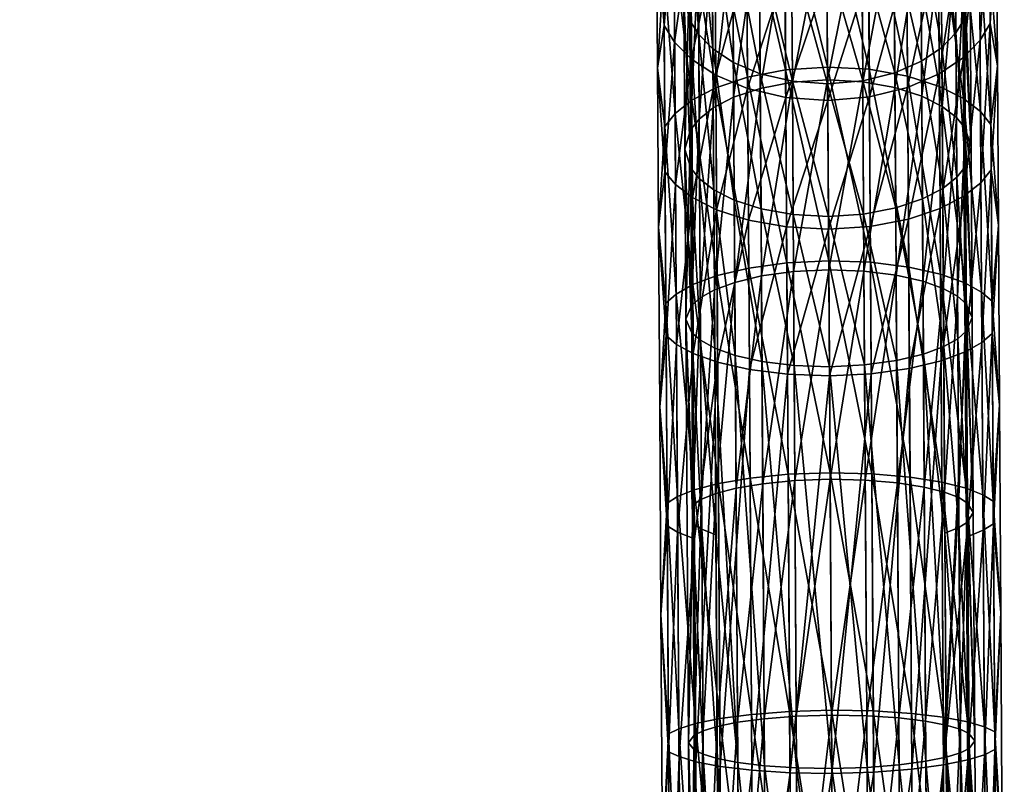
# Model space of a CAD drawing. Header units: centimetres. Extents: x -30.4 to 15.2, y 5 to 21.3.
# Tile 256 of 256: x 9.6 to 13.3, y 14.4 to 17.3. Entities that reach past the tile are written whole.
import ezdxf

# ---------------------------------------------------------------- set-up
doc = ezdxf.new("R2010")
doc.units = ezdxf.units.CM
doc.layers.add('714', color=7, linetype='Continuous', true_color=0xc6e157)

msp = doc.modelspace()

# ---------------------------------------------------------------- meshes
at = {"layer": '714', "color": 254, "true_color": 0xcad1ee}
mesh = msp.add_polyface(dxfattribs=at)
corners = [(11.9789, 18.1835, 11.9157), (12.0067, 17.7847, 11.7219), (12.0035, 18.3078, 12.3719), (11.9822, 17.6541, 11.3368), (12.0426, 18.2269, 12.4305), (12.0459, 17.7112, 11.7896), (12.1057, 18.1442, 12.4903), (12.1089, 17.6361, 11.8587), (12.1963, 18.0661, 12.5471), (12.1994, 17.5651, 11.9243), (12.315, 18.0007, 12.5948), (12.3181, 17.5057, 11.9794), (12.4572, 17.957, 12.6269), (12.4603, 17.4661, 12.0166), (12.613, 17.9422, 12.6383), (12.6161, 17.4527, 12.0297), (12.3117, 18.5258, 13.4045), (12.454, 18.4789, 13.4316), (12.6098, 18.4629, 13.4411), (12.1012, 18.0258, 11.5015), (12.084, 17.3776, 11.0963), (12.1047, 17.4704, 10.9796), (12.0806, 17.9157, 11.6022), (12.0978, 18.573, 12.1811), (12.1334, 18.0881, 11.4445), (12.1369, 17.5229, 10.9137), (12.1857, 18.1519, 11.3863), (12.1892, 17.5768, 10.8462), (12.2612, 18.2126, 11.3311), (12.2648, 17.628, 10.7823), (12.3604, 18.2639, 11.2847), (12.3641, 17.6713, 10.7286), (12.4797, 18.2987, 11.2534), (12.4834, 17.7008, 10.6923), (12.6107, 18.3116, 11.2423), (12.6144, 17.7119, 10.6795), (12.1026, 17.8059, 11.703), (12.0773, 18.4519, 12.2683), (12.0993, 18.3311, 12.3555), (12.0806, 17.9157, 11.6022), (12.1058, 17.2851, 11.213), (12.6156, 17.5265, 11.9622), (12.4813, 18.0357, 12.5703), (12.6125, 18.0233, 12.5798), (12.4844, 17.5377, 11.9511), (12.3616, 18.0725, 12.5432), (12.3647, 17.5711, 11.9198), (12.2617, 18.1276, 12.503), (12.2648, 17.6211, 11.8734), (12.1854, 18.1934, 12.4552), (12.1886, 17.6809, 11.8182), (12.1387, 17.2329, 11.2789), (12.1355, 17.744, 11.76), (12.1323, 18.263, 12.4048), (12.4781, 18.5634, 13.3838), (12.3583, 18.6029, 13.361), (11.9822, 17.6541, 11.3368), (12.0051, 18.0458, 11.4826), (12.0086, 17.4872, 10.9576), (11.9789, 18.1835, 11.9157), (12.6141, 17.774, 10.6012), (12.4546, 18.37, 11.1879), (12.6103, 18.3853, 11.1748), (12.4584, 17.7609, 10.6164), (12.3129, 18.3286, 11.2251), (12.3167, 17.7259, 10.6594), (12.1951, 18.2678, 11.2802), (12.1987, 17.6745, 10.7233), (12.1054, 18.1957, 11.3458), (12.109, 17.6136, 10.7992), (12.0433, 18.1198, 11.4149), (12.0469, 17.5496, 10.8793)]
mesh.append_faces([[corners[k] for k in face] for face in [(0, 1, 2), (3, 1, 0), (1, 4, 2), (4, 1, 5), (5, 6, 4), (6, 5, 7), (7, 8, 6), (8, 7, 9), (9, 10, 8), (10, 9, 11), (11, 12, 10), (12, 11, 13), (13, 14, 12), (14, 13, 15), (16, 8, 10), (17, 10, 12), (18, 12, 14), (19, 20, 21), (19, 22, 20), (23, 22, 19), (21, 24, 19), (24, 21, 25), (25, 26, 24), (26, 25, 27), (27, 28, 26), (28, 27, 29), (29, 30, 28), (30, 29, 31), (31, 32, 30), (32, 31, 33), (33, 34, 32), (34, 33, 35), (36, 37, 38), (36, 39, 37), (40, 39, 36), (41, 42, 43), (42, 41, 44), (44, 45, 42), (45, 44, 46), (46, 47, 45), (47, 46, 48), (48, 49, 47), (49, 48, 50), (51, 36, 52), (50, 53, 49), (53, 50, 52), (52, 38, 53), (38, 52, 36), (54, 43, 42), (55, 42, 45), (56, 57, 58), (59, 57, 56), (60, 61, 62), (61, 60, 63), (63, 64, 61), (64, 63, 65), (65, 66, 64), (66, 65, 67), (67, 68, 66), (68, 67, 69), (69, 70, 68), (70, 69, 71), (71, 57, 70), (57, 71, 58)]], dxfattribs={"color": 254})
mesh = msp.add_polyface(dxfattribs=at)
corners = [(11.9822, 17.6541, 11.3368), (12.01, 17.267, 11.2349), (12.0067, 17.7847, 11.7219), (11.9856, 17.1081, 10.9004), (12.0133, 16.7222, 10.8745), (12.049, 17.2051, 11.3132), (12.0523, 16.6747, 10.9625), (12.1119, 17.1419, 11.3933), (12.0459, 17.7112, 11.7896), (12.1089, 17.6361, 11.8587), (12.1152, 16.6263, 11.0525), (12.2024, 17.0821, 11.4693), (12.1994, 17.5651, 11.9243), (12.3181, 17.5057, 11.9794), (12.321, 17.0322, 11.5331), (12.4603, 17.4661, 12.0166), (12.4632, 16.9989, 11.5761), (12.6161, 17.4527, 12.0297), (12.619, 16.9878, 11.5914), (12.1047, 17.4704, 10.9796), (12.0875, 16.8071, 10.7188), (12.1084, 16.8783, 10.5878), (12.084, 17.3776, 11.0963), (12.1369, 17.5229, 10.9137), (12.1407, 16.9187, 10.5137), (12.1892, 17.5768, 10.8462), (12.1931, 16.9601, 10.438), (12.2648, 17.628, 10.7823), (12.2687, 16.9995, 10.3661), (12.3641, 17.6713, 10.7286), (12.3681, 17.0328, 10.3058), (12.4834, 17.7008, 10.6923), (12.4874, 17.0556, 10.2651), (12.6144, 17.7119, 10.6795), (12.6185, 17.0642, 10.2507), (12.1058, 17.2851, 11.213), (12.084, 17.3776, 11.0963), (12.0806, 17.9157, 11.6022), (12.1093, 16.7361, 10.8499), (12.0875, 16.8071, 10.7188), (12.3708, 16.5848, 11.1319), (12.2679, 17.1294, 11.4103), (12.3677, 17.0874, 11.4641), (12.2711, 16.6169, 11.0715), (12.1917, 17.1797, 11.3464), (12.195, 16.6554, 10.9997), (12.1387, 17.2329, 11.2789), (12.1421, 16.6962, 10.924), (12.6186, 17.05, 11.5131), (12.4844, 17.5377, 11.9511), (12.6156, 17.5265, 11.9622), (12.4874, 17.0594, 11.5003), (12.3647, 17.5711, 11.9198), (12.2648, 17.6211, 11.8734), (12.1886, 17.6809, 11.8182), (12.1355, 17.744, 11.76), (12.1026, 17.8059, 11.703), (11.9856, 17.1081, 10.9004), (12.0086, 17.4872, 10.9576), (12.0123, 16.8911, 10.5632), (11.9822, 17.6541, 11.3368), (12.6182, 17.1119, 10.1628), (12.4584, 17.7609, 10.6164), (12.6141, 17.774, 10.6012), (12.4625, 17.1017, 10.1799), (12.3167, 17.7259, 10.6594), (12.3207, 17.0746, 10.2282), (12.1987, 17.6745, 10.7233), (12.2027, 17.035, 10.2999), (12.109, 17.6136, 10.7992), (12.1129, 16.9882, 10.3852), (12.0469, 17.5496, 10.8793), (12.0507, 16.939, 10.4752)]
mesh.append_faces([[corners[k] for k in face] for face in [(0, 1, 2), (3, 1, 0), (3, 4, 1), (4, 5, 1), (6, 7, 5), (1, 8, 2), (8, 1, 5), (5, 9, 8), (9, 5, 7), (10, 11, 7), (7, 12, 9), (12, 7, 11), (11, 13, 12), (13, 11, 14), (14, 15, 13), (15, 14, 16), (16, 17, 15), (17, 16, 18), (19, 20, 21), (19, 22, 20), (21, 23, 19), (23, 21, 24), (24, 25, 23), (25, 24, 26), (26, 27, 25), (27, 26, 28), (28, 29, 27), (29, 28, 30), (30, 31, 29), (31, 30, 32), (32, 33, 31), (33, 32, 34), (35, 36, 37), (38, 36, 35), (38, 39, 36), (40, 41, 42), (43, 44, 41), (45, 46, 44), (47, 35, 46), (48, 49, 50), (49, 48, 51), (51, 52, 49), (52, 51, 42), (42, 53, 52), (53, 42, 41), (41, 54, 53), (54, 41, 44), (44, 55, 54), (55, 44, 46), (56, 46, 35), (57, 58, 59), (60, 58, 57), (61, 62, 63), (62, 61, 64), (64, 65, 62), (65, 64, 66), (66, 67, 65), (67, 66, 68), (68, 69, 67), (69, 68, 70), (70, 71, 69), (71, 70, 72), (72, 58, 71), (58, 72, 59)]], dxfattribs={"color": 254})
mesh = msp.add_polyface(dxfattribs=at)
corners = [(13.2473, 17.662, 11.3368), (13.2244, 17.2746, 11.2349), (13.2507, 17.116, 10.9004), (13.2212, 17.7923, 11.7219), (12.7746, 17.0008, 11.5761), (12.9134, 17.5094, 11.9794), (12.7717, 17.4681, 12.0166), (12.9163, 17.0359, 11.5331), (13.0313, 17.5703, 11.9243), (13.0343, 17.0873, 11.4693), (13.1209, 17.6424, 11.8587), (13.124, 17.1482, 11.3933), (13.183, 17.7182, 11.7896), (13.1862, 17.2122, 11.3132), (12.6185, 17.0642, 10.2507), (12.7456, 17.7025, 10.6923), (12.6144, 17.7119, 10.6795), (12.7496, 17.0572, 10.2651), (12.8653, 17.6745, 10.7286), (12.8693, 17.0359, 10.3058), (12.9651, 17.6324, 10.7823), (12.969, 17.0038, 10.3661), (13.0413, 17.5821, 10.8462), (13.0451, 16.9654, 10.438), (13.0943, 17.5289, 10.9137), (13.0981, 16.9246, 10.5137), (13.1272, 17.4767, 10.9796), (13.1283, 17.2914, 11.213), (13.1457, 17.9224, 11.6022), (13.1491, 17.3842, 11.0963), (13.0929, 17.75, 11.76), (13.0961, 17.2389, 11.2789), (13.0407, 17.6862, 11.8182), (13.0438, 17.185, 11.3464), (12.9652, 17.6255, 11.8734), (12.9682, 17.1338, 11.4103), (12.8659, 17.5742, 11.9198), (12.869, 17.0905, 11.4641), (12.7466, 17.5394, 11.9511), (12.7496, 17.061, 11.5003), (12.6156, 17.5265, 11.9622), (13.2507, 17.116, 10.9004), (13.2231, 17.4947, 10.9576), (13.2473, 17.662, 11.3368), (13.2268, 16.8986, 10.5632), (13.184, 17.5567, 10.8793), (13.1878, 16.9461, 10.4752), (13.1211, 17.6199, 10.7992), (13.125, 16.9945, 10.3852), (13.0306, 17.6797, 10.7233), (13.0346, 17.0402, 10.2999), (12.912, 17.7296, 10.6594), (12.9161, 17.0783, 10.2282), (12.7698, 17.7629, 10.6164), (12.7739, 17.1036, 10.1799), (12.6141, 17.774, 10.6012), (12.6182, 17.1119, 10.1628)]
mesh.append_faces([[corners[k] for k in face] for face in [(0, 1, 2), (0, 3, 1), (4, 5, 6), (7, 8, 5), (9, 10, 8), (11, 12, 10), (12, 11, 13), (13, 3, 12), (3, 13, 1), (14, 15, 16), (17, 18, 15), (19, 20, 18), (21, 22, 20), (23, 24, 22), (25, 26, 24), (27, 28, 29), (30, 27, 31), (31, 32, 30), (32, 31, 33), (33, 34, 32), (34, 33, 35), (35, 36, 34), (37, 38, 36), (39, 40, 38), (41, 42, 43), (44, 45, 42), (46, 47, 45), (48, 49, 47), (50, 51, 49), (52, 53, 51), (53, 52, 54), (54, 55, 53), (55, 54, 56)]], dxfattribs={"color": 254})
mesh = msp.add_polyface(dxfattribs=at)
corners = [(13.2507, 17.116, 10.9004), (13.2244, 17.2746, 11.2349), (13.2278, 16.7297, 10.8745), (13.0374, 16.5858, 11.1378), (13.124, 17.1482, 11.3933), (13.0343, 17.0873, 11.4693), (12.619, 16.9878, 11.5914), (12.7717, 17.4681, 12.0166), (12.6161, 17.4527, 12.0297), (12.7746, 17.0008, 11.5761), (12.9134, 17.5094, 11.9794), (12.9163, 17.0359, 11.5331), (13.0313, 17.5703, 11.9243), (13.1209, 17.6424, 11.8587), (13.1272, 16.6326, 11.0525), (13.1862, 17.2122, 11.3132), (13.1895, 16.6818, 10.9625), (13.1272, 17.4767, 10.9796), (13.1526, 16.8137, 10.7188), (13.1491, 17.3842, 11.0963), (13.1309, 16.8847, 10.5878), (12.7456, 17.7025, 10.6923), (12.6185, 17.0642, 10.2507), (12.7496, 17.0572, 10.2651), (12.8653, 17.6745, 10.7286), (12.8693, 17.0359, 10.3058), (12.9651, 17.6324, 10.7823), (12.969, 17.0038, 10.3661), (13.0413, 17.5821, 10.8462), (13.0451, 16.9654, 10.438), (13.0943, 17.5289, 10.9137), (13.0981, 16.9246, 10.5137), (13.1283, 17.2914, 11.213), (13.1526, 16.8137, 10.7188), (13.1317, 16.7425, 10.8499), (13.1491, 17.3842, 11.0963), (13.0961, 17.2389, 11.2789), (13.0994, 16.7021, 10.924), (13.0438, 17.185, 11.3464), (13.047, 16.6607, 10.9997), (12.9682, 17.1338, 11.4103), (12.9714, 16.6213, 11.0715), (12.869, 17.0905, 11.4641), (12.8721, 16.5879, 11.1319), (12.7496, 17.061, 11.5003), (12.8659, 17.5742, 11.9198), (12.7466, 17.5394, 11.9511), (12.6156, 17.5265, 11.9622), (12.6186, 17.05, 11.5131), (13.2507, 17.116, 10.9004), (13.2268, 16.8986, 10.5632), (13.2231, 17.4947, 10.9576), (13.184, 17.5567, 10.8793), (13.1878, 16.9461, 10.4752), (13.1211, 17.6199, 10.7992), (13.125, 16.9945, 10.3852), (13.0306, 17.6797, 10.7233), (13.0346, 17.0402, 10.2999), (12.912, 17.7296, 10.6594), (12.9161, 17.0783, 10.2282)]
mesh.append_faces([[corners[k] for k in face] for face in [(0, 1, 2), (3, 4, 5), (6, 7, 8), (7, 6, 9), (10, 9, 11), (12, 11, 5), (13, 5, 4), (14, 15, 4), (16, 1, 15), (17, 18, 19), (20, 18, 17), (21, 22, 23), (24, 23, 25), (26, 25, 27), (28, 27, 29), (30, 29, 31), (17, 31, 20), (32, 33, 34), (32, 35, 33), (34, 36, 32), (37, 38, 36), (39, 40, 38), (41, 42, 40), (43, 44, 42), (45, 40, 42), (46, 42, 44), (47, 44, 48), (49, 50, 51), (52, 50, 53), (54, 53, 55), (56, 55, 57), (58, 57, 59)]], dxfattribs={"color": 254})
mesh = msp.add_polyface(dxfattribs=at)
corners = [(11.9893, 16.5159, 10.5757), (12.0133, 16.7222, 10.8745), (11.9856, 17.1081, 10.9004), (12.0171, 16.1135, 10.6051), (12.0523, 16.6747, 10.9625), (12.056, 16.0799, 10.6993), (12.1152, 16.6263, 11.0525), (12.1188, 16.0457, 10.7956), (12.2056, 16.5806, 11.1378), (12.049, 17.2051, 11.3132), (12.1119, 17.1419, 11.3933), (12.2091, 16.0134, 10.8869), (12.324, 16.5425, 11.2095), (12.2024, 17.0821, 11.4693), (12.321, 17.0322, 11.5331), (12.3275, 15.9866, 10.9637), (12.4662, 16.5172, 11.2578), (12.4696, 15.9689, 11.0154), (12.6219, 16.5088, 11.2749), (12.4632, 16.9989, 11.5761), (12.619, 16.9878, 11.5914), (12.1084, 16.8783, 10.5878), (12.0915, 16.1739, 10.4384), (12.1124, 16.2245, 10.2981), (12.0875, 16.8071, 10.7188), (12.1407, 16.9187, 10.5137), (12.1448, 16.2532, 10.2188), (12.1931, 16.9601, 10.438), (12.1973, 16.2826, 10.1377), (12.2687, 16.9995, 10.3661), (12.273, 16.3107, 10.0608), (12.3681, 17.0328, 10.3058), (12.3724, 16.3346, 9.9962), (12.4874, 17.0556, 10.2651), (12.4918, 16.351, 9.9527), (12.6185, 17.0642, 10.2507), (12.6229, 16.3573, 9.9372), (12.1131, 16.1236, 10.5787), (12.0875, 16.8071, 10.7188), (12.1093, 16.7361, 10.8499), (12.0915, 16.1739, 10.4384), (12.6251, 15.9971, 10.9396), (12.4905, 16.5635, 11.1725), (12.6216, 16.5565, 11.1869), (12.494, 16.0018, 10.9242), (12.3708, 16.5848, 11.1319), (12.4874, 17.0594, 11.5003), (12.6186, 17.05, 11.5131), (12.3677, 17.0874, 11.4641), (12.3744, 16.0167, 10.8806), (12.2711, 16.6169, 11.0715), (12.2747, 16.0393, 10.816), (12.195, 16.6554, 10.9997), (12.1986, 16.0665, 10.7391), (12.1421, 16.6962, 10.924), (12.1458, 16.0953, 10.658), (12.2679, 17.1294, 11.4103), (12.1917, 17.1797, 11.3464), (12.1387, 17.2329, 11.2789), (12.1058, 17.2851, 11.213), (11.9893, 16.5159, 10.5757), (12.0123, 16.8911, 10.5632), (12.0164, 16.2333, 10.2717), (11.9856, 17.1081, 10.9004), (12.6227, 16.3911, 9.8431), (12.4625, 17.1017, 10.1799), (12.6182, 17.1119, 10.1628), (12.467, 16.3836, 9.8614), (12.3207, 17.0746, 10.2282), (12.3252, 16.3641, 9.9132), (12.2027, 17.035, 10.2999), (12.2071, 16.3358, 9.9899), (12.1129, 16.9882, 10.3852), (12.1172, 16.3024, 10.0812), (12.0507, 16.939, 10.4752), (12.0548, 16.2674, 10.1776)]
mesh.append_faces([[corners[k] for k in face] for face in [(0, 1, 2), (0, 3, 1), (3, 4, 1), (4, 3, 5), (5, 6, 4), (7, 8, 6), (9, 1, 4), (10, 4, 6), (11, 12, 8), (13, 6, 8), (8, 14, 13), (14, 8, 12), (15, 16, 12), (17, 18, 16), (12, 19, 14), (19, 12, 16), (16, 20, 19), (20, 16, 18), (21, 22, 23), (21, 24, 22), (23, 25, 21), (25, 23, 26), (26, 27, 25), (27, 26, 28), (28, 29, 27), (29, 28, 30), (30, 31, 29), (31, 30, 32), (32, 33, 31), (33, 32, 34), (34, 35, 33), (35, 34, 36), (37, 38, 39), (37, 40, 38), (41, 42, 43), (44, 45, 42), (43, 46, 47), (46, 43, 42), (42, 48, 46), (48, 42, 45), (49, 50, 45), (51, 52, 50), (53, 54, 52), (54, 53, 55), (56, 45, 50), (57, 50, 52), (55, 39, 54), (39, 55, 37), (58, 52, 54), (59, 54, 39), (60, 61, 62), (63, 61, 60), (64, 65, 66), (65, 64, 67), (67, 68, 65), (68, 67, 69), (69, 70, 68), (70, 69, 71), (71, 72, 70), (72, 71, 73), (73, 74, 72), (74, 73, 75), (75, 61, 74), (61, 75, 62)]], dxfattribs={"color": 254})
mesh = msp.add_polyface(dxfattribs=at)
corners = [(13.2544, 16.5238, 10.5757), (13.2278, 16.7297, 10.8745), (13.2316, 16.1211, 10.6051), (13.2507, 17.116, 10.9004), (12.6253, 15.9633, 11.0337), (12.7776, 16.5191, 11.2578), (12.6219, 16.5088, 11.2749), (12.781, 15.9708, 11.0154), (12.9194, 16.5462, 11.2095), (12.7746, 17.0008, 11.5761), (12.619, 16.9878, 11.5914), (12.9163, 17.0359, 11.5331), (12.9228, 15.9903, 10.9637), (13.0374, 16.5858, 11.1378), (13.0409, 16.0186, 10.8869), (13.1272, 16.6326, 11.0525), (13.1308, 16.052, 10.7956), (13.1895, 16.6818, 10.9625), (13.1932, 16.087, 10.6993), (13.0343, 17.0873, 11.4693), (13.124, 17.1482, 11.3933), (13.1862, 17.2122, 11.3132), (13.2244, 17.2746, 11.2349), (13.1309, 16.8847, 10.5878), (13.1565, 16.1805, 10.4384), (13.1526, 16.8137, 10.7188), (13.1349, 16.2308, 10.2981), (12.6229, 16.3573, 9.9372), (12.7496, 17.0572, 10.2651), (12.6185, 17.0642, 10.2507), (12.754, 16.3526, 9.9527), (12.8693, 17.0359, 10.3058), (12.8736, 16.3377, 9.9962), (12.969, 17.0038, 10.3661), (12.9733, 16.3151, 10.0608), (13.0451, 16.9654, 10.438), (13.0494, 16.2879, 10.1377), (13.0981, 16.9246, 10.5137), (13.1022, 16.2591, 10.2188), (13.1317, 16.7425, 10.8499), (13.1565, 16.1805, 10.4384), (13.1356, 16.13, 10.5787), (13.1526, 16.8137, 10.7188), (13.0994, 16.7021, 10.924), (13.1032, 16.1013, 10.658), (13.047, 16.6607, 10.9997), (13.0507, 16.0718, 10.7391), (12.9714, 16.6213, 11.0715), (13.0961, 17.2389, 11.2789), (13.0438, 17.185, 11.3464), (12.975, 16.0437, 10.816), (12.8721, 16.5879, 11.1319), (12.9682, 17.1338, 11.4103), (12.869, 17.0905, 11.4641), (12.8756, 16.0198, 10.8806), (12.7527, 16.5651, 11.1725), (12.7562, 16.0035, 10.9242), (12.6216, 16.5565, 11.1869), (12.7496, 17.061, 11.5003), (12.6186, 17.05, 11.5131), (13.2544, 16.5238, 10.5757), (13.2268, 16.8986, 10.5632), (13.2507, 17.116, 10.9004), (13.2309, 16.2409, 10.2717), (13.1878, 16.9461, 10.4752), (13.192, 16.2745, 10.1776), (13.125, 16.9945, 10.3852), (13.1292, 16.3087, 10.0812), (13.0346, 17.0402, 10.2999), (13.0389, 16.341, 9.9899), (12.9161, 17.0783, 10.2282), (12.9205, 16.3678, 9.9132), (12.7739, 17.1036, 10.1799), (12.7784, 16.3855, 9.8614), (12.6182, 17.1119, 10.1628), (12.6227, 16.3911, 9.8431)]
mesh.append_faces([[corners[k] for k in face] for face in [(0, 1, 2), (3, 1, 0), (4, 5, 6), (7, 8, 5), (6, 9, 10), (9, 6, 5), (5, 11, 9), (11, 5, 8), (12, 13, 8), (14, 15, 13), (16, 17, 15), (17, 16, 18), (8, 19, 11), (19, 8, 13), (20, 13, 15), (18, 1, 17), (1, 18, 2), (21, 15, 17), (22, 17, 1), (23, 24, 25), (26, 24, 23), (27, 28, 29), (28, 27, 30), (30, 31, 28), (31, 30, 32), (32, 33, 31), (33, 32, 34), (34, 35, 33), (35, 34, 36), (36, 37, 35), (37, 36, 38), (38, 23, 37), (23, 38, 26), (39, 40, 41), (39, 42, 40), (41, 43, 39), (43, 41, 44), (44, 45, 43), (45, 44, 46), (46, 47, 45), (48, 39, 43), (49, 43, 45), (50, 51, 47), (52, 45, 47), (53, 47, 51), (54, 55, 51), (56, 57, 55), (58, 51, 55), (55, 59, 58), (59, 55, 57), (60, 61, 62), (60, 63, 61), (63, 64, 61), (64, 63, 65), (65, 66, 64), (66, 65, 67), (67, 68, 66), (68, 67, 69), (69, 70, 68), (70, 69, 71), (71, 72, 70), (72, 71, 73), (73, 74, 72), (74, 73, 75)]], dxfattribs={"color": 254})
mesh = msp.add_polyface(dxfattribs=at)
corners = [(11.9935, 15.8477, 10.3318), (12.0215, 15.4048, 10.3954), (12.0171, 16.1135, 10.6051), (11.9983, 15.0738, 10.1379), (12.2091, 16.0134, 10.8869), (12.1231, 15.357, 10.5919), (12.1282, 14.5273, 10.4152), (12.0604, 15.3811, 10.4925), (12.1188, 16.0457, 10.7956), (12.056, 16.0799, 10.6993), (12.2184, 14.5098, 10.5106), (12.3275, 15.9866, 10.9637), (12.3368, 14.4953, 10.5907), (12.4696, 15.9689, 11.0154), (12.4788, 14.486, 10.6447), (12.6253, 15.9633, 11.0337), (12.1152, 16.6263, 11.0525), (12.2056, 16.5806, 11.1378), (12.324, 16.5425, 11.2095), (12.4662, 16.5172, 11.2578), (12.6219, 16.5088, 11.2749), (12.1171, 15.4834, 10.0786), (12.0915, 16.1739, 10.4384), (12.1013, 14.5979, 10.0422), (12.1124, 16.2245, 10.2981), (12.1448, 16.2532, 10.2188), (12.1495, 15.5038, 9.9968), (12.1973, 16.2826, 10.1377), (12.202, 15.5247, 9.9131), (12.273, 16.3107, 10.0608), (12.2778, 15.5447, 9.8338), (12.3724, 16.3346, 9.9962), (12.3772, 15.5617, 9.7671), (12.3827, 14.6872, 9.5805), (12.4967, 15.5735, 9.7222), (12.5021, 14.6966, 9.535), (12.6277, 15.5783, 9.7063), (12.4918, 16.351, 9.9527), (12.6229, 16.3573, 9.9372), (12.1175, 15.4121, 10.3682), (12.0915, 16.1739, 10.4384), (12.1131, 16.1236, 10.5787), (12.1013, 14.5979, 10.0422), (12.6344, 14.502, 10.5656), (12.494, 16.0018, 10.9242), (12.6251, 15.9971, 10.9396), (12.5033, 14.5042, 10.5495), (12.3744, 16.0167, 10.8806), (12.3837, 14.5121, 10.504), (12.2747, 16.0393, 10.816), (12.2841, 14.5243, 10.4365), (12.1986, 16.0665, 10.7391), (12.203, 15.3719, 10.5337), (12.1458, 16.0953, 10.658), (12.1502, 15.3921, 10.45), (12.4905, 16.5635, 11.1725), (12.3708, 16.5848, 11.1319), (12.2711, 16.6169, 11.0715), (12.195, 16.6554, 10.9997), (11.9935, 15.8477, 10.3318), (12.021, 15.4895, 10.0514), (11.9983, 15.0738, 10.1379), (12.0164, 16.2333, 10.2717), (12.6331, 14.7191, 9.4207), (12.4719, 15.5966, 9.6281), (12.6276, 15.6022, 9.6092), (12.4774, 14.7145, 9.4398), (12.33, 15.5826, 9.6814), (12.467, 16.3836, 9.8614), (12.6227, 16.3911, 9.8431), (12.3252, 16.3641, 9.9132), (12.3355, 14.7034, 9.4938), (12.2119, 15.5623, 9.7606), (12.2071, 16.3358, 9.9899), (12.1172, 16.3024, 10.0812), (12.1219, 15.5385, 9.8549), (12.0548, 16.2674, 10.1776), (12.0595, 15.5137, 9.9542)]
mesh.append_faces([[corners[k] for k in face] for face in [(0, 1, 2), (3, 1, 0), (4, 5, 6), (7, 8, 9), (8, 7, 5), (5, 4, 8), (1, 9, 2), (9, 1, 7), (10, 11, 4), (12, 13, 11), (14, 15, 13), (16, 9, 8), (17, 8, 4), (18, 4, 11), (19, 11, 13), (20, 13, 15), (21, 22, 23), (24, 22, 21), (21, 25, 24), (25, 21, 26), (26, 27, 25), (27, 26, 28), (28, 29, 27), (29, 28, 30), (30, 31, 29), (31, 30, 32), (33, 34, 32), (35, 36, 34), (32, 37, 31), (37, 32, 34), (34, 38, 37), (38, 34, 36), (39, 40, 41), (39, 42, 40), (43, 44, 45), (46, 47, 44), (48, 49, 47), (50, 51, 49), (50, 52, 51), (52, 53, 51), (53, 52, 54), (54, 41, 53), (41, 54, 39), (55, 45, 44), (56, 44, 47), (57, 47, 49), (58, 49, 51), (59, 60, 61), (59, 62, 60), (63, 64, 65), (66, 67, 64), (65, 68, 69), (68, 65, 64), (64, 70, 68), (70, 64, 67), (71, 72, 67), (67, 73, 70), (73, 67, 72), (72, 74, 73), (74, 72, 75), (75, 76, 74), (76, 75, 77), (77, 62, 76), (62, 77, 60)]], dxfattribs={"color": 254})
mesh = msp.add_polyface(dxfattribs=at)
corners = [(13.2544, 16.5238, 10.5757), (13.2316, 16.1211, 10.6051), (13.2586, 15.8556, 10.3318), (13.1351, 15.3633, 10.5919), (13.1932, 16.087, 10.6993), (13.1308, 16.052, 10.7956), (13.1975, 15.3882, 10.4925), (12.7776, 16.5191, 11.2578), (12.6253, 15.9633, 11.0337), (12.781, 15.9708, 11.0154), (12.9194, 16.5462, 11.2095), (12.9228, 15.9903, 10.9637), (13.0374, 16.5858, 11.1378), (13.0409, 16.0186, 10.8869), (13.1272, 16.6326, 11.0525), (13.1349, 16.2308, 10.2981), (13.1611, 15.4542, 10.2234), (13.1565, 16.1805, 10.4384), (12.6277, 15.5783, 9.7063), (12.754, 16.3526, 9.9527), (12.6229, 16.3573, 9.9372), (12.7588, 15.5752, 9.7222), (12.8736, 16.3377, 9.9962), (12.8784, 15.5649, 9.7671), (12.9733, 16.3151, 10.0608), (12.9781, 15.5491, 9.8338), (13.0494, 16.2879, 10.1377), (13.0541, 15.53, 9.9131), (13.1022, 16.2591, 10.2188), (13.1069, 15.5097, 9.9968), (13.1356, 16.13, 10.5787), (13.1565, 16.1805, 10.4384), (13.1611, 15.4542, 10.2234), (13.1076, 15.3981, 10.45), (13.0507, 16.0718, 10.7391), (13.1032, 16.1013, 10.658), (13.14, 15.4185, 10.3682), (12.9714, 16.6213, 11.0715), (12.975, 16.0437, 10.816), (12.8721, 16.5879, 11.1319), (12.8756, 16.0198, 10.8806), (12.7527, 16.5651, 11.1725), (12.7562, 16.0035, 10.9242), (12.6216, 16.5565, 11.1869), (12.6251, 15.9971, 10.9396), (13.2586, 15.8556, 10.3318), (13.2309, 16.2409, 10.2717), (13.2544, 16.5238, 10.5757), (13.2355, 15.4971, 10.0514), (13.192, 16.2745, 10.1776), (13.1967, 15.5208, 9.9542), (13.1292, 16.3087, 10.0812), (13.134, 15.5448, 9.8549), (13.0389, 16.341, 9.9899), (13.0437, 15.5675, 9.7606), (12.9205, 16.3678, 9.9132), (12.9254, 15.5863, 9.6814), (12.7784, 16.3855, 9.8614), (12.7833, 15.5985, 9.6281), (12.6227, 16.3911, 9.8431), (12.6276, 15.6022, 9.6092)]
mesh.append_faces([[corners[k] for k in face] for face in [(0, 1, 2), (3, 4, 5), (6, 1, 4), (7, 8, 9), (10, 9, 11), (12, 11, 13), (14, 13, 5), (15, 16, 17), (18, 19, 20), (19, 18, 21), (21, 22, 19), (23, 24, 22), (25, 26, 24), (27, 28, 26), (29, 15, 28), (30, 31, 32), (33, 34, 35), (36, 35, 30), (37, 34, 38), (39, 38, 40), (41, 40, 42), (43, 42, 44), (45, 46, 47), (45, 48, 46), (48, 49, 46), (50, 51, 49), (52, 53, 51), (54, 55, 53), (55, 54, 56), (56, 57, 55), (57, 56, 58), (58, 59, 57), (59, 58, 60)]], dxfattribs={"color": 254})
mesh = msp.add_polyface(dxfattribs=at)
corners = [(11.9935, 15.8477, 10.3318), (12.0171, 16.1135, 10.6051), (11.9893, 16.5159, 10.5757), (11.9893, 16.5159, 10.5757), (12.0164, 16.2333, 10.2717), (11.9935, 15.8477, 10.3318), (7.9057, 12.0416, 10.0151), (7.9262, 12.8803, 9.9872), (7.8848, 12.8736, 10.086), (7.9563, 12.9816, 9.8177), (7.9426, 12.0362, 9.9008), (7.9573, 12.0312, 9.7819), (7.9242, 13.5609, 10.0581), (7.9517, 14.1686, 9.9807), (7.9193, 14.5683, 10.2332), (7.9468, 15.0779, 10.1555), (7.9143, 15.4087, 10.4122), (7.9413, 15.8518, 10.3494), (7.9084, 16.1175, 10.6218), (7.9345, 16.52, 10.5932), (7.8828, 13.5466, 10.156), (7.8779, 14.5497, 10.3304), (7.9361, 12.9042, 9.634), (7.9142, 12.0222, 9.5339), (7.9003, 12.911, 9.5331), (7.9556, 12.0286, 9.7152), (7.9563, 12.9816, 9.8177), (7.9573, 12.0312, 9.7819), (7.9413, 15.8518, 10.3494), (7.9177, 16.2373, 10.2886), (7.9345, 16.52, 10.5932), (7.9239, 15.4934, 10.0684), (7.9468, 15.0779, 10.1555), (7.9291, 14.6343, 9.8852), (7.9517, 14.1686, 9.9807), (7.9341, 13.6113, 9.7076), (7.8982, 13.6255, 9.6076), (7.8932, 14.653, 9.7858), (7.888, 15.5174, 9.9701), (7.8817, 16.2711, 10.1934)]
mesh.append_faces([[corners[k] for k in face] for face in [(0, 1, 2), (3, 4, 5), (6, 7, 8), (9, 10, 11), (9, 7, 10), (9, 12, 7), (13, 12, 9), (13, 14, 12), (15, 14, 13), (15, 16, 14), (17, 16, 15), (17, 18, 16), (19, 18, 17), (12, 8, 7), (14, 20, 12), (16, 21, 14), (22, 23, 24), (25, 26, 27), (28, 29, 30), (28, 31, 29), (32, 31, 28), (32, 33, 31), (34, 33, 32), (34, 35, 33), (26, 35, 34), (26, 22, 35), (25, 22, 26), (22, 36, 35), (36, 22, 24), (35, 37, 33), (37, 35, 36), (33, 38, 31), (31, 39, 29)]], dxfattribs={"color": 254})
mesh = msp.add_polyface(dxfattribs=at)
corners = [(13.2586, 15.8556, 10.3318), (13.236, 15.4124, 10.3954), (13.2634, 15.0817, 10.1379), (13.2316, 16.1211, 10.6051), (12.6345, 14.4833, 10.6638), (12.781, 15.9708, 11.0154), (12.6253, 15.9633, 11.0337), (12.7902, 14.4879, 10.6447), (12.9228, 15.9903, 10.9637), (12.9321, 14.499, 10.5907), (13.0409, 16.0186, 10.8869), (13.0503, 14.515, 10.5106), (13.1308, 16.052, 10.7956), (13.1351, 15.3633, 10.5919), (13.1932, 16.087, 10.6993), (13.1975, 15.3882, 10.4925), (13.1395, 15.4898, 10.0786), (13.1611, 15.4542, 10.2234), (13.1349, 16.2308, 10.2981), (12.6332, 14.7005, 9.5189), (12.7588, 15.5752, 9.7222), (12.6277, 15.5783, 9.7063), (12.7643, 14.6982, 9.535), (12.8784, 15.5649, 9.7671), (12.8736, 16.3377, 9.9962), (12.9733, 16.3151, 10.0608), (12.9781, 15.5491, 9.8338), (13.0494, 16.2879, 10.1377), (13.0541, 15.53, 9.9131), (13.1022, 16.2591, 10.2188), (13.1069, 15.5097, 9.9968), (13.1356, 16.13, 10.5787), (13.1611, 15.4542, 10.2234), (13.14, 15.4185, 10.3682), (12.975, 16.0437, 10.816), (13.055, 15.3772, 10.5337), (13.0602, 14.5443, 10.3562), (13.0507, 16.0718, 10.7391), (13.1076, 15.3981, 10.45), (13.1032, 16.1013, 10.658), (12.9844, 14.5286, 10.4365), (12.8756, 16.0198, 10.8806), (12.885, 14.5152, 10.504), (12.7562, 16.0035, 10.9242), (12.7655, 14.5058, 10.5495), (12.6251, 15.9971, 10.9396), (13.2634, 15.0817, 10.1379), (13.2355, 15.4971, 10.0514), (13.2586, 15.8556, 10.3318), (13.192, 16.2745, 10.1776), (13.1967, 15.5208, 9.9542), (13.1292, 16.3087, 10.0812), (13.134, 15.5448, 9.8549), (13.0492, 14.6926, 9.5739), (12.9254, 15.5863, 9.6814), (13.0437, 15.5675, 9.7606), (13.0389, 16.341, 9.9899), (12.9308, 14.7071, 9.4938), (12.7833, 15.5985, 9.6281), (12.7888, 14.7164, 9.4398), (12.6276, 15.6022, 9.6092)]
mesh.append_faces([[corners[k] for k in face] for face in [(0, 1, 2), (0, 3, 1), (4, 5, 6), (7, 8, 5), (9, 10, 8), (11, 12, 10), (11, 13, 12), (14, 13, 15), (3, 15, 1), (16, 17, 18), (19, 20, 21), (22, 23, 20), (24, 20, 23), (25, 23, 26), (27, 26, 28), (29, 28, 30), (18, 30, 16), (31, 32, 33), (34, 35, 36), (37, 38, 35), (35, 34, 37), (39, 33, 38), (40, 41, 34), (42, 43, 41), (44, 45, 43), (46, 47, 48), (49, 47, 50), (51, 50, 52), (53, 54, 55), (56, 52, 55), (57, 58, 54), (59, 60, 58)]], dxfattribs={"color": 254})
mesh = msp.add_polyface(dxfattribs=at)
corners = [(11.9983, 15.0738, 10.1379), (12.0268, 14.5644, 10.2163), (12.0215, 15.4048, 10.3954), (12.004, 14.1645, 9.963), (12.033, 13.557, 10.0411), (12.0656, 14.546, 10.3146), (12.0718, 13.543, 10.1402), (12.1282, 14.5273, 10.4152), (12.0604, 15.3811, 10.4925), (12.1231, 15.357, 10.5919), (12.2091, 16.0134, 10.8869), (12.2184, 14.5098, 10.5106), (12.1344, 13.5288, 10.2415), (12.3275, 15.9866, 10.9637), (12.3368, 14.4953, 10.5907), (12.4696, 15.9689, 11.0154), (12.4788, 14.486, 10.6447), (12.6253, 15.9633, 11.0337), (12.6345, 14.4833, 10.6638), (12.1224, 14.6258, 9.8957), (12.1013, 14.5979, 10.0422), (12.1076, 13.5827, 9.8658), (12.1171, 15.4834, 10.0786), (12.1287, 13.604, 9.7183), (12.1548, 14.6417, 9.8129), (12.1612, 13.6162, 9.6349), (12.2074, 14.6581, 9.7283), (12.2138, 13.6288, 9.5496), (12.2832, 14.6738, 9.648), (12.2896, 13.6409, 9.4687), (12.3827, 14.6872, 9.5805), (12.3891, 13.6513, 9.4008), (12.5021, 14.6966, 9.535), (12.5086, 13.6586, 9.355), (12.6332, 14.7005, 9.5189), (12.1495, 15.5038, 9.9968), (12.202, 15.5247, 9.9131), (12.2778, 15.5447, 9.8338), (12.3772, 15.5617, 9.7671), (12.4967, 15.5735, 9.7222), (12.6277, 15.5783, 9.7063), (12.1227, 14.5702, 10.1888), (12.1013, 14.5979, 10.0422), (12.1175, 15.4121, 10.3682), (12.129, 13.5616, 10.0134), (12.6251, 15.9971, 10.9396), (12.7655, 14.5058, 10.5495), (12.6344, 14.502, 10.5656), (12.5095, 13.5117, 10.3767), (12.3837, 14.5121, 10.504), (12.5033, 14.5042, 10.5495), (12.3899, 13.5176, 10.3309), (12.2841, 14.5243, 10.4365), (12.2903, 13.5267, 10.263), (12.2081, 14.539, 10.3562), (12.2144, 13.5379, 10.1821), (12.1554, 14.5547, 10.2716), (12.1616, 13.5498, 10.0968), (12.494, 16.0018, 10.9242), (12.3744, 16.0167, 10.8806), (12.2747, 16.0393, 10.816), (12.1502, 15.3921, 10.45), (12.203, 15.3719, 10.5337), (11.9983, 15.0738, 10.1379), (12.0264, 14.6304, 9.8682), (12.004, 14.1645, 9.963), (12.021, 15.4895, 10.0514), (12.6396, 13.676, 9.2398), (12.4774, 14.7145, 9.4398), (12.6331, 14.7191, 9.4207), (12.4839, 13.6722, 9.259), (12.3355, 14.7034, 9.4938), (12.342, 13.6635, 9.3134), (12.2173, 14.6874, 9.5739), (12.2238, 13.6512, 9.3942), (12.1273, 14.6688, 9.6693), (12.4719, 15.5966, 9.6281), (12.33, 15.5826, 9.6814), (12.2119, 15.5623, 9.7606), (12.1219, 15.5385, 9.8549), (12.1338, 13.6368, 9.4902), (12.0649, 14.6493, 9.7699), (12.0713, 13.6219, 9.5915), (12.0595, 15.5137, 9.9542)]
mesh.append_faces([[corners[k] for k in face] for face in [(0, 1, 2), (3, 1, 0), (4, 5, 1), (6, 7, 5), (1, 8, 2), (8, 1, 5), (5, 9, 8), (9, 5, 7), (10, 7, 11), (12, 11, 7), (13, 11, 14), (15, 14, 16), (17, 16, 18), (19, 20, 21), (22, 20, 19), (23, 24, 19), (25, 26, 24), (27, 28, 26), (29, 30, 28), (31, 32, 30), (33, 34, 32), (19, 35, 22), (35, 19, 24), (24, 36, 35), (36, 24, 26), (26, 37, 36), (37, 26, 28), (28, 38, 37), (38, 28, 30), (39, 30, 32), (40, 32, 34), (41, 42, 43), (44, 42, 41), (45, 46, 47), (48, 49, 50), (51, 52, 49), (53, 54, 52), (55, 56, 54), (57, 41, 56), (58, 47, 50), (59, 50, 49), (60, 49, 52), (54, 61, 62), (61, 54, 56), (62, 52, 54), (56, 43, 61), (43, 56, 41), (63, 64, 65), (63, 66, 64), (67, 68, 69), (70, 71, 68), (72, 73, 71), (74, 75, 73), (76, 69, 68), (77, 68, 71), (78, 71, 73), (73, 79, 78), (79, 73, 75), (80, 81, 75), (82, 64, 81), (75, 83, 79), (83, 75, 81), (81, 66, 83), (66, 81, 64)]], dxfattribs={"color": 254})
mesh = msp.add_polyface(dxfattribs=at)
corners = [(13.2634, 15.0817, 10.1379), (13.236, 15.4124, 10.3954), (13.2413, 14.572, 10.2163), (12.781, 15.9708, 11.0154), (12.6345, 14.4833, 10.6638), (12.7902, 14.4879, 10.6447), (12.9228, 15.9903, 10.9637), (12.9321, 14.499, 10.5907), (13.0409, 16.0186, 10.8869), (13.0503, 14.515, 10.5106), (13.1403, 14.5336, 10.4152), (13.1975, 15.3882, 10.4925), (13.1351, 15.3633, 10.5919), (13.2027, 14.5531, 10.3146), (13.1395, 15.4898, 10.0786), (13.1664, 14.6045, 10.0422), (13.1611, 15.4542, 10.2234), (12.7588, 15.5752, 9.7222), (12.6332, 14.7005, 9.5189), (12.7643, 14.6982, 9.535), (12.8784, 15.5649, 9.7671), (12.8839, 14.6903, 9.5805), (12.9781, 15.5491, 9.8338), (12.9835, 14.6782, 9.648), (13.0541, 15.53, 9.9131), (13.0595, 14.6634, 9.7283), (13.1069, 15.5097, 9.9968), (13.1122, 14.6477, 9.8129), (13.1449, 14.6322, 9.8957), (13.14, 15.4185, 10.3682), (13.1611, 15.4542, 10.2234), (13.1664, 14.6045, 10.0422), (13.1452, 14.5766, 10.1888), (13.1076, 15.3981, 10.45), (13.1128, 14.5607, 10.2716), (13.055, 15.3772, 10.5337), (12.975, 16.0437, 10.816), (13.0602, 14.5443, 10.3562), (12.9844, 14.5286, 10.4365), (12.8756, 16.0198, 10.8806), (12.885, 14.5152, 10.504), (12.7562, 16.0035, 10.9242), (12.7655, 14.5058, 10.5495), (13.2634, 15.0817, 10.1379), (13.2408, 14.638, 9.8682), (13.2355, 15.4971, 10.0514), (13.1967, 15.5208, 9.9542), (13.2021, 14.6564, 9.7699), (13.134, 15.5448, 9.8549), (13.1394, 14.6751, 9.6693), (13.0437, 15.5675, 9.7606), (13.0492, 14.6926, 9.5739), (12.9254, 15.5863, 9.6814), (12.9308, 14.7071, 9.4938), (12.7833, 15.5985, 9.6281), (12.7888, 14.7164, 9.4398), (12.6276, 15.6022, 9.6092), (12.6331, 14.7191, 9.4207)]
mesh.append_faces([[corners[k] for k in face] for face in [(0, 1, 2), (3, 4, 5), (6, 5, 7), (8, 7, 9), (10, 11, 12), (13, 1, 11), (14, 15, 16), (17, 18, 19), (20, 19, 21), (21, 22, 20), (22, 21, 23), (23, 24, 22), (24, 23, 25), (25, 26, 24), (26, 25, 27), (27, 14, 26), (14, 27, 28), (29, 30, 31), (32, 33, 29), (34, 35, 33), (36, 37, 38), (39, 38, 40), (41, 40, 42), (43, 44, 45), (44, 46, 45), (46, 44, 47), (47, 48, 46), (48, 47, 49), (49, 50, 48), (50, 49, 51), (52, 51, 53), (54, 53, 55), (56, 55, 57)]], dxfattribs={"color": 254})
mesh = msp.add_polyface(dxfattribs=at)
corners = [(13.2634, 15.0817, 10.1379), (13.2413, 14.572, 10.2163), (13.269, 14.1724, 9.963), (12.9383, 13.5084, 10.4183), (13.0503, 14.515, 10.5106), (12.9321, 14.499, 10.5907), (13.0565, 13.5208, 10.3375), (13.1403, 14.5336, 10.4152), (13.1975, 15.3882, 10.4925), (13.2027, 14.5531, 10.3146), (13.1351, 15.3633, 10.5919), (13.1465, 13.5351, 10.2415), (13.209, 13.5501, 10.1402), (13.236, 15.4124, 10.3954), (13.1449, 14.6322, 9.8957), (13.1664, 14.6045, 10.0422), (13.1395, 15.4898, 10.0786), (13.1727, 13.5893, 9.8658), (12.6397, 13.6617, 9.3388), (12.7643, 14.6982, 9.535), (12.6332, 14.7005, 9.5189), (12.7708, 13.6602, 9.355), (12.8839, 14.6903, 9.5805), (12.8903, 13.6544, 9.4008), (12.9835, 14.6782, 9.648), (12.9899, 13.6452, 9.4687), (13.0595, 14.6634, 9.7283), (13.0659, 13.6341, 9.5496), (13.1122, 14.6477, 9.8129), (13.1186, 13.6222, 9.6349), (13.1452, 14.5766, 10.1888), (13.1664, 14.6045, 10.0422), (13.1727, 13.5893, 9.8658), (13.14, 15.4185, 10.3682), (13.1515, 13.5679, 10.0134), (13.1128, 14.5607, 10.2716), (13.119, 13.5557, 10.0968), (13.0602, 14.5443, 10.3562), (13.0664, 13.5432, 10.1821), (12.9844, 14.5286, 10.4365), (12.9907, 13.5311, 10.263), (12.885, 14.5152, 10.504), (12.8912, 13.5207, 10.3309), (12.7655, 14.5058, 10.5495), (13.1076, 15.3981, 10.45), (13.055, 15.3772, 10.5337), (13.269, 14.1724, 9.963), (13.2408, 14.638, 9.8682), (13.2634, 15.0817, 10.1379), (13.2472, 13.615, 9.6906), (13.2021, 14.6564, 9.7699), (13.2085, 13.6289, 9.5915), (13.1394, 14.6751, 9.6693), (13.1458, 13.6431, 9.4902), (13.0492, 14.6926, 9.5739), (13.0556, 13.6564, 9.3942), (12.9308, 14.7071, 9.4938), (12.9373, 13.6672, 9.3134), (12.7888, 14.7164, 9.4398), (12.7953, 13.6742, 9.259), (12.6331, 14.7191, 9.4207)]
mesh.append_faces([[corners[k] for k in face] for face in [(0, 1, 2), (3, 4, 5), (6, 7, 4), (8, 7, 9), (10, 4, 7), (11, 9, 7), (12, 1, 9), (13, 9, 1), (14, 15, 16), (14, 17, 15), (18, 19, 20), (21, 22, 19), (23, 24, 22), (25, 26, 24), (27, 28, 26), (29, 14, 28), (30, 31, 32), (33, 31, 30), (34, 35, 30), (36, 37, 35), (38, 39, 37), (40, 41, 39), (42, 43, 41), (44, 30, 35), (45, 35, 37), (46, 47, 48), (49, 50, 47), (51, 52, 50), (53, 54, 52), (55, 56, 54), (57, 58, 56), (59, 60, 58)]], dxfattribs={"color": 254})
mesh = msp.add_polyface(dxfattribs=at)
corners = [(12.004, 14.1645, 9.963), (12.033, 13.557, 10.0411), (12.0268, 14.5644, 10.2163), (12.0091, 13.3366, 9.8341), (12.0373, 12.8764, 9.9703), (12.0718, 13.543, 10.1402), (12.076, 12.8699, 10.0701), (12.1344, 13.5288, 10.2415), (12.0656, 14.546, 10.3146), (12.1282, 14.5273, 10.4152), (12.1386, 12.8634, 10.1722), (12.2246, 13.5156, 10.3375), (12.2287, 12.8574, 10.269), (12.343, 13.5047, 10.4183), (12.2184, 14.5098, 10.5106), (12.3368, 14.4953, 10.5907), (12.347, 12.8526, 10.3504), (12.485, 13.4978, 10.4727), (12.489, 12.8498, 10.4052), (12.6407, 13.496, 10.4919), (12.4788, 14.486, 10.6447), (12.6345, 14.4833, 10.6638), (12.1287, 13.604, 9.7183), (12.1076, 13.5827, 9.8658), (12.1331, 12.8991, 9.6448), (12.1224, 14.6258, 9.8957), (12.1612, 13.6162, 9.6349), (12.1657, 12.905, 9.5607), (12.2138, 13.6288, 9.5496), (12.1548, 14.6417, 9.8129), (12.2074, 14.6581, 9.7283), (12.2183, 12.9111, 9.4748), (12.2896, 13.6409, 9.4687), (12.2941, 12.9171, 9.3932), (12.3891, 13.6513, 9.4008), (12.3936, 12.9224, 9.3247), (12.5086, 13.6586, 9.355), (12.5131, 12.9262, 9.2786), (12.6397, 13.6617, 9.3388), (12.6442, 12.9282, 9.2622), (12.2832, 14.6738, 9.648), (12.3827, 14.6872, 9.5805), (12.5021, 14.6966, 9.535), (12.6332, 14.7005, 9.5189), (12.129, 13.5616, 10.0134), (12.1076, 13.5827, 9.8658), (12.1013, 14.5979, 10.0422), (12.6447, 12.8562, 10.3249), (12.5095, 13.5117, 10.3767), (12.6406, 13.5102, 10.3929), (12.5136, 12.8565, 10.3085), (12.3899, 13.5176, 10.3309), (12.394, 12.8589, 10.2624), (12.2903, 13.5267, 10.263), (12.2944, 12.8629, 10.1939), (12.2144, 13.5379, 10.1821), (12.5033, 14.5042, 10.5495), (12.6344, 14.502, 10.5656), (12.3837, 14.5121, 10.504), (12.2841, 14.5243, 10.4365), (12.2081, 14.539, 10.3562), (12.2185, 12.8679, 10.1123), (12.1616, 13.5498, 10.0968), (12.1658, 12.8734, 10.0264), (12.1554, 14.5547, 10.2716), (12.1227, 14.5702, 10.1888), (12.0091, 13.3366, 9.8341), (12.0327, 13.6074, 9.6906), (12.0371, 12.9004, 9.6168), (12.004, 14.1645, 9.963), (12.0264, 14.6304, 9.8682), (12.6442, 12.9349, 9.1625), (12.4839, 13.6722, 9.259), (12.6396, 13.676, 9.2398), (12.4885, 12.9326, 9.1819), (12.342, 13.6635, 9.3134), (12.3465, 12.928, 9.2367), (12.4774, 14.7145, 9.4398), (12.3355, 14.7034, 9.4938), (12.2238, 13.6512, 9.3942), (12.2283, 12.9218, 9.3181), (12.1338, 13.6368, 9.4902), (12.2173, 14.6874, 9.5739), (12.1273, 14.6688, 9.6693), (12.1383, 12.9147, 9.4149), (12.0713, 13.6219, 9.5915), (12.0757, 12.9074, 9.517), (12.0649, 14.6493, 9.7699)]
mesh.append_faces([[corners[k] for k in face] for face in [(0, 1, 2), (3, 1, 0), (4, 5, 1), (6, 7, 5), (8, 1, 5), (9, 5, 7), (10, 11, 7), (12, 13, 11), (14, 7, 11), (11, 15, 14), (15, 11, 13), (16, 17, 13), (18, 19, 17), (13, 20, 15), (20, 13, 17), (17, 21, 20), (21, 17, 19), (22, 23, 24), (25, 23, 22), (24, 26, 22), (27, 28, 26), (29, 22, 26), (30, 26, 28), (31, 32, 28), (33, 34, 32), (35, 36, 34), (36, 35, 37), (37, 38, 36), (38, 37, 39), (40, 28, 32), (41, 32, 34), (42, 34, 36), (43, 36, 38), (44, 45, 46), (47, 48, 49), (50, 51, 48), (52, 53, 51), (54, 55, 53), (49, 56, 57), (56, 49, 48), (58, 48, 51), (59, 51, 53), (60, 53, 55), (61, 62, 55), (63, 44, 62), (64, 55, 62), (65, 62, 44), (66, 67, 68), (69, 67, 66), (69, 70, 67), (71, 72, 73), (72, 71, 74), (74, 75, 72), (75, 74, 76), (77, 73, 72), (78, 72, 75), (76, 79, 75), (80, 81, 79), (82, 75, 79), (83, 79, 81), (84, 85, 81), (86, 67, 85), (87, 81, 85), (70, 85, 67)]], dxfattribs={"color": 254})
mesh = msp.add_polyface(dxfattribs=at)
corners = [(13.269, 14.1724, 9.963), (13.2475, 13.5646, 10.0411), (13.2764, 12.9854, 9.8), (13.2413, 14.572, 10.2163), (12.6407, 13.496, 10.4919), (12.7902, 14.4879, 10.6447), (12.6345, 14.4833, 10.6638), (12.7964, 13.4997, 10.4727), (12.9321, 14.499, 10.5907), (12.9383, 13.5084, 10.4183), (13.0503, 14.515, 10.5106), (13.0565, 13.5208, 10.3375), (13.1403, 14.5336, 10.4152), (13.1465, 13.5351, 10.2415), (13.2027, 14.5531, 10.3146), (13.209, 13.5501, 10.1402), (13.1512, 13.6104, 9.7183), (13.1727, 13.5893, 9.8658), (13.1449, 14.6322, 9.8957), (12.7643, 14.6982, 9.535), (12.6397, 13.6617, 9.3388), (12.7708, 13.6602, 9.355), (12.8839, 14.6903, 9.5805), (12.8903, 13.6544, 9.4008), (12.9835, 14.6782, 9.648), (12.9899, 13.6452, 9.4687), (13.0595, 14.6634, 9.7283), (13.0659, 13.6341, 9.5496), (13.1122, 14.6477, 9.8129), (13.1186, 13.6222, 9.6349), (13.1452, 14.5766, 10.1888), (13.1727, 13.5893, 9.8658), (13.1515, 13.5679, 10.0134), (13.1128, 14.5607, 10.2716), (13.119, 13.5557, 10.0968), (13.0602, 14.5443, 10.3562), (13.0664, 13.5432, 10.1821), (12.9844, 14.5286, 10.4365), (12.9907, 13.5311, 10.263), (12.885, 14.5152, 10.504), (12.8912, 13.5207, 10.3309), (12.7655, 14.5058, 10.5495), (12.7717, 13.5134, 10.3767), (12.6344, 14.502, 10.5656), (12.6406, 13.5102, 10.3929), (13.269, 14.1724, 9.963), (13.2472, 13.615, 9.6906), (13.2408, 14.638, 9.8682), (13.2764, 12.9854, 9.8), (13.2021, 14.6564, 9.7699), (13.2085, 13.6289, 9.5915), (13.1394, 14.6751, 9.6693), (13.1458, 13.6431, 9.4902), (13.0492, 14.6926, 9.5739), (13.0556, 13.6564, 9.3942), (12.9308, 14.7071, 9.4938), (12.9373, 13.6672, 9.3134), (12.7888, 14.7164, 9.4398), (12.7953, 13.6742, 9.259), (12.6331, 14.7191, 9.4207), (12.6396, 13.676, 9.2398)]
mesh.append_faces([[corners[k] for k in face] for face in [(0, 1, 2), (0, 3, 1), (4, 5, 6), (5, 4, 7), (7, 8, 5), (8, 7, 9), (10, 9, 11), (12, 11, 13), (14, 13, 15), (3, 15, 1), (16, 17, 18), (19, 20, 21), (22, 21, 23), (24, 23, 25), (26, 25, 27), (28, 27, 29), (18, 29, 16), (30, 31, 32), (33, 32, 34), (35, 34, 36), (37, 36, 38), (39, 38, 40), (41, 40, 42), (42, 43, 41), (43, 42, 44), (45, 46, 47), (48, 46, 45), (49, 46, 50), (51, 50, 52), (53, 52, 54), (55, 54, 56), (57, 56, 58), (59, 58, 60)]], dxfattribs={"color": 254})

doc.saveas('drawing.dxf')
